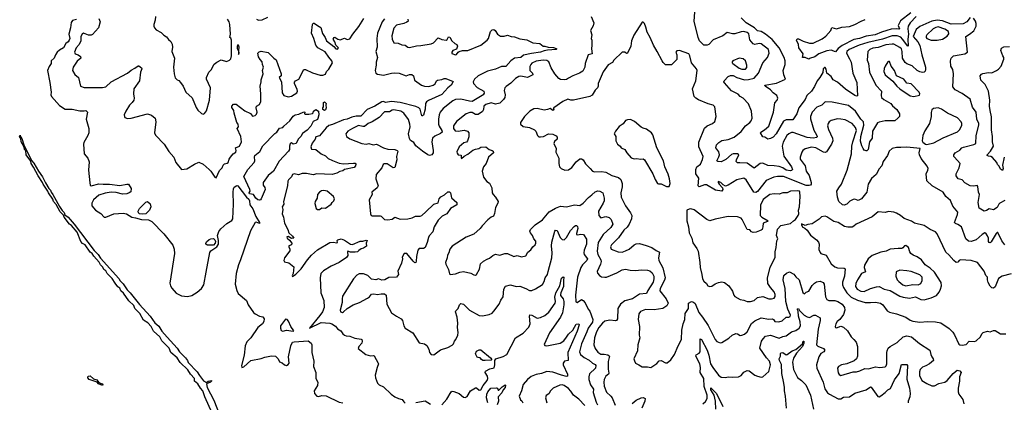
# Model space of a CAD drawing. Extents: x 1468344 to 1613994, y 525695 to 643861.
# Tile 62 of 256: x 1479261 to 1490609, y 613663 to 618070. Entities that reach past the tile are written whole.
import ezdxf

# ---------------------------------------------------------------- set-up
doc = ezdxf.new("R2010")
doc.units = 0

msp = doc.modelspace()

# ---------------------------------------------------------------- linework, layer by layer
at = {"layer": '0CON10XD'}
for points in [[(1480828, 618105), (1480824, 618066), (1480806, 618014), (1480806, 617995), (1480816, 617976), (1480836, 617955), (1480892, 617922), (1480921, 617891), (1480955, 617872), (1480975, 617842), (1481005, 617818), (1481020, 617790), (1481024, 617755), (1481016, 617704), (1481047, 617625), (1481034, 617525), (1481042, 617445), (1481055, 617402), (1481075, 617378), (1481095, 617368), (1481116, 617346), (1481144, 617304), (1481175, 617237), (1481250, 617170), (1481295, 617058), (1481316, 617026), (1481355, 616990), (1481375, 616983), (1481391, 616989), (1481415, 617022), (1481447, 617145), (1481459, 617285), (1481414, 617385), (1481416, 617405), (1481442, 617465), (1481467, 617493), (1481503, 617557), (1481535, 617579), (1481585, 617606), (1481645, 617588), (1481680, 617605), (1481695, 617620), (1481703, 617655), (1481702, 617835), (1481696, 617856), (1481684, 617866), (1481692, 617905), (1481683, 618015), (1481676, 618045), (1481657, 618075)], [(1481991, 618075), (1482015, 618064), (1482055, 618068), (1482120, 618100)], [(1485848, 618105), (1485878, 618035), (1485869, 618001), (1485838, 617945), (1485856, 617895), (1485849, 617855), (1485856, 617835), (1485857, 617775), (1485850, 617735), (1485858, 617675), (1485814, 617665), (1485778, 617565), (1485774, 617525), (1485751, 617479), (1485714, 617456), (1485635, 617425), (1485586, 617395), (1485565, 617380), (1485545, 617377), (1485493, 617383), (1485475, 617392), (1485429, 617445), (1485385, 617515), (1485358, 617585), (1485335, 617601), (1485295, 617605), (1485215, 617594), (1485165, 617571), (1485151, 617555), (1485141, 617529), (1485141, 617485), (1485171, 617455), (1485174, 617435), (1485115, 617403), (1485035, 617420), (1485015, 617416), (1484975, 617392), (1484920, 617340), (1484868, 617302), (1484854, 617285), (1484846, 617255), (1484858, 617205), (1484853, 617175), (1484839, 617151), (1484795, 617108), (1484745, 617097), (1484695, 617111), (1484632, 617095), (1484612, 617075), (1484606, 617034), (1484596, 617014), (1484545, 616979), (1484515, 616979), (1484475, 617001), (1484449, 617001), (1484405, 616984), (1484295, 616896), (1484262, 616848), (1484260, 616815), (1484280, 616790), (1484315, 616786), (1484385, 616798), (1484422, 616785), (1484436, 616765), (1484438, 616722), (1484422, 616675), (1484410, 616660), (1484380, 616650), (1484327, 616605), (1484301, 616549), (1484302, 616532), (1484315, 616512), (1484350, 616510), (1484348, 616478), (1484355, 616472), (1484382, 616498), (1484425, 616521), (1484484, 616566), (1484515, 616580), (1484553, 616587), (1484575, 616602), (1484634, 616604), (1484672, 616575), (1484708, 616565), (1484718, 616555), (1484722, 616538), (1484663, 616485), (1484637, 616413), (1484608, 616375), (1484592, 616325), (1484606, 616256), (1484645, 616208), (1484675, 616188), (1484703, 616135), (1484708, 616075), (1484718, 616055), (1484746, 616026), (1484774, 615975), (1484772, 615958), (1484744, 615905), (1484733, 615837), (1484722, 615808), (1484695, 615796), (1484656, 615765), (1484590, 615695), (1484570, 615665), (1484495, 615599), (1484405, 615566), (1484245, 615462), (1484217, 615425), (1484207, 615383), (1484191, 615359), (1484186, 615325), (1484168, 615275), (1484172, 615255), (1484204, 615194), (1484214, 615144), (1484224, 615134), (1484285, 615142), (1484335, 615161), (1484375, 615169), (1484460, 615150), (1484495, 615130), (1484514, 615126), (1484527, 615133), (1484559, 615195), (1484572, 615258), (1484605, 615289), (1484648, 615312), (1484677, 615323), (1484716, 615354), (1484745, 615369), (1484795, 615358), (1484853, 615377), (1484885, 615377), (1484957, 615343), (1484995, 615354), (1485045, 615340), (1485095, 615351), (1485117, 615393), (1485151, 615419), (1485175, 615454), (1485203, 615477), (1485211, 615495), (1485210, 615520), (1485187, 615545), (1485173, 615584), (1485148, 615615), (1485141, 615635), (1485150, 615655), (1485202, 615708), (1485285, 615763), (1485364, 615855), (1485435, 615898), (1485495, 615922), (1485565, 615914), (1485655, 615939), (1485715, 615928), (1485754, 615955), (1485815, 616023), (1485856, 616054), (1485895, 616086), (1485925, 616097), (1485948, 616095), (1485983, 616075), (1485999, 616015), (1485998, 615985), (1485987, 615955), (1485931, 615865), (1485936, 615816), (1485957, 615787), (1486015, 615804), (1486053, 615793), (1486077, 615767), (1486096, 615716), (1486073, 615675), (1485985, 615595), (1485930, 615505), (1485915, 615405), (1485924, 615365), (1485957, 615305), (1485962, 615285), (1485956, 615254), (1485915, 615170), (1485919, 615149), (1485942, 615122), (1485965, 615107), (1486005, 615103), (1486025, 615106), (1486145, 615155), (1486205, 615189), (1486245, 615196), (1486295, 615185), (1486361, 615181), (1486425, 615189), (1486495, 615185), (1486525, 615176), (1486550, 615155), (1486568, 615115), (1486570, 615085), (1486561, 615045), (1486499, 614951), (1486484, 614916), (1486405, 614907), (1486325, 614855), (1486235, 614830), (1486185, 614795), (1486155, 614745), (1486150, 614625), (1486141, 614605), (1486129, 614601), (1486062, 614608), (1486005, 614596), (1485977, 614575), (1485934, 614525), (1485908, 614475), (1485885, 614405), (1485878, 614325), (1485894, 614284), (1485925, 614240), (1485958, 614218), (1485996, 614216), (1486039, 614209), (1486057, 614195), (1486044, 614134), (1486044, 614045), (1486052, 613998), (1486046, 613985), (1486018, 613962), (1485998, 613925), (1485993, 613895), (1485997, 613847), (1486025, 613778), (1486075, 613735), (1486091, 613715), (1486125, 613629)], [(1490215, 618097), (1490178, 618045), (1490135, 618024), (1489995, 618020), (1489895, 618057), (1489835, 618065), (1489775, 618053), (1489635, 617993), (1489593, 617957), (1489559, 617875), (1489612, 617815), (1489635, 617774), (1489658, 617665), (1489701, 617525), (1489702, 617498), (1489695, 617477), (1489684, 617466), (1489665, 617462), (1489635, 617469), (1489605, 617485), (1489548, 617538), (1489485, 617560), (1489465, 617576), (1489436, 617626), (1489433, 617705), (1489424, 617734), (1489405, 617751), (1489335, 617788), (1489315, 617790), (1489245, 617780), (1489155, 617749), (1489095, 617744), (1489058, 617725), (1489036, 617705), (1489029, 617605), (1489042, 617565), (1489056, 617465), (1489128, 617315), (1489195, 617245), (1489190, 617195), (1489195, 617175), (1489219, 617149), (1489302, 617105), (1489319, 617079), (1489372, 617035), (1489401, 616985), (1489399, 616955), (1489383, 616935), (1489346, 616904), (1489316, 616904), (1489235, 616906), (1489165, 616891), (1489148, 616882), (1489090, 616785), (1489086, 616705), (1489057, 616663), (1489038, 616575), (1489025, 616561), (1489015, 616560), (1488995, 616569), (1488981, 616585), (1488965, 616617), (1488952, 616672), (1488956, 616726), (1488990, 616855), (1488986, 616895), (1488954, 616925), (1488895, 617018), (1488815, 617081), (1488625, 617119), (1488545, 617124), (1488504, 617086), (1488448, 617062), (1488396, 617004), (1488376, 616955), (1488377, 616927), (1488415, 616796), (1488446, 616745), (1488451, 616725), (1488447, 616713), (1488405, 616705), (1488335, 616713), (1488175, 616769), (1488155, 616769), (1488125, 616757), (1488104, 616736), (1488059, 616661), (1488047, 616615), (1488067, 616497), (1488158, 616375), (1488166, 616345), (1488158, 616332), (1488145, 616329), (1488095, 616338), (1488055, 616365), (1488015, 616380), (1487955, 616388), (1487885, 616389), (1487825, 616417), (1487795, 616413), (1487725, 616361), (1487645, 616418), (1487560, 616420), (1487533, 616423), (1487518, 616435), (1487521, 616455), (1487548, 616515), (1487535, 616526), (1487485, 616524), (1487465, 616517), (1487399, 616461), (1487345, 616433), (1487308, 616435), (1487294, 616445), (1487320, 616490), (1487327, 616515), (1487319, 616549), (1487284, 616595), (1487291, 616629), (1487319, 616655), (1487355, 616677), (1487425, 616691), (1487495, 616717), (1487576, 616784), (1487625, 616846), (1487676, 616885), (1487691, 616905), (1487701, 616935), (1487697, 617017), (1487660, 617100), (1487599, 617165), (1487565, 617186), (1487541, 617211), (1487465, 617249), (1487383, 617343), (1487378, 617355), (1487382, 617365), (1487425, 617414), (1487453, 617427), (1487485, 617426), (1487525, 617405), (1487616, 617376), (1487660, 617380), (1487725, 617397), (1487774, 617455), (1487826, 617575), (1487881, 617635), (1487899, 617685), (1487891, 617725), (1487805, 617793), (1487783, 617797), (1487735, 617783), (1487715, 617792), (1487677, 617837), (1487665, 617906), (1487645, 617921), (1487605, 617934), (1487575, 617930), (1487505, 617906), (1487475, 617906), (1487415, 617923), (1487364, 617885), (1487255, 617838), (1487204, 617786), (1487185, 617777), (1487145, 617777), (1487097, 617825), (1487082, 617865), (1487036, 618055), (1487041, 618155)], [(1489592, 618105), (1489525, 618035), (1489500, 617995), (1489496, 617965), (1489505, 617905), (1489495, 617845), (1489502, 617768), (1489495, 617766), (1489437, 617847), (1489415, 617867), (1489375, 617883), (1489315, 617884), (1489205, 617847), (1489035, 617809), (1488935, 617775), (1488822, 617725), (1488795, 617705), (1488789, 617685), (1488825, 617618), (1488845, 617582), (1488862, 617455), (1488910, 617345), (1488916, 617194), (1488905, 617190), (1488885, 617196), (1488780, 617270), (1488685, 617352), (1488638, 617378), (1488614, 617414), (1488563, 617455), (1488555, 617502), (1488545, 617518), (1488535, 617518), (1488523, 617505), (1488518, 617462), (1488484, 617406), (1488451, 617365), (1488420, 617300), (1488385, 617245), (1488332, 617195), (1488315, 617151), (1488242, 617055), (1488216, 616985), (1488172, 616918), (1488125, 616917), (1488095, 616918), (1488065, 616900), (1487981, 616755), (1487945, 616718), (1487915, 616700), (1487885, 616692), (1487847, 616717), (1487825, 616722), (1487800, 616765), (1487801, 616775), (1487845, 616801), (1487896, 616845), (1487947, 617005), (1487965, 617113), (1487991, 617145), (1487998, 617165), (1487986, 617195), (1487946, 617226), (1487915, 617261), (1487853, 617305), (1487849, 617315), (1487983, 617337), (1488086, 617384), (1488068, 617435), (1488061, 617485), (1488082, 617555), (1488083, 617595), (1488073, 617635), (1488016, 617746), (1487932, 617842), (1487855, 617902), (1487805, 617935), (1487765, 617940), (1487728, 617978), (1487634, 618034), (1487575, 618092)], [(1489531, 618149), (1489414, 618056), (1489384, 618005), (1489399, 617965), (1489395, 617960), (1489365, 617966), (1489305, 617962), (1489255, 617945), (1489192, 617928), (1489119, 617895), (1489018, 617882), (1488941, 617855), (1488875, 617841), (1488739, 617771), (1488693, 617737), (1488665, 617700), (1488615, 617719), (1488565, 617711), (1488473, 617677), (1488425, 617643), (1488365, 617622), (1488355, 617617)], [(1479917, 618073), (1479871, 618059), (1479853, 618037), (1479848, 617975), (1479829, 617905), (1479838, 617855), (1479832, 617835), (1479819, 617815), (1479794, 617795), (1479768, 617745), (1479721, 617719), (1479695, 617695), (1479673, 617665), (1479657, 617625), (1479624, 617595), (1479626, 617564), (1479600, 617530), (1479581, 617485), (1479609, 617345), (1479623, 617235), (1479621, 617205), (1479629, 617185), (1479721, 617081), (1479785, 617039), (1479865, 617039), (1479955, 617022), (1480005, 617019), (1480025, 617024), (1480044, 617005), (1480029, 616925), (1480057, 616817), (1480057, 616765), (1480046, 616735), (1480000, 616655), (1479996, 616635), (1480003, 616525), (1480045, 616475), (1480063, 616433), (1480056, 616335), (1480068, 616192), (1480073, 616165), (1480085, 616158), (1480175, 616181), (1480225, 616175), (1480296, 616176), (1480415, 616160), (1480495, 616177), (1480514, 616174), (1480547, 616125), (1480541, 616089), (1480524, 616076), (1480498, 616065), (1480445, 616059), (1480375, 616081), (1480315, 616083), (1480245, 616071), (1480175, 616048), (1480112, 615995), (1480094, 615955), (1480094, 615925), (1480136, 615876), (1480197, 615837), (1480235, 615795), (1480255, 615795), (1480347, 615833), (1480455, 615841), (1480493, 615833), (1480555, 615797), (1480595, 615787), (1480665, 615769), (1480745, 615766), (1480785, 615745), (1480923, 615605), (1481025, 615471), (1481042, 615425), (1481045, 615375), (1480992, 615035), (1480999, 615005), (1481015, 614976), (1481065, 614921), (1481125, 614891), (1481195, 614881), (1481245, 614894), (1481305, 614930), (1481355, 614975), (1481382, 615015), (1481410, 615160), (1481452, 615388), (1481465, 615408), (1481532, 615455), (1481553, 615485), (1481554, 615525), (1481541, 615585), (1481558, 615632), (1481580, 615660), (1481649, 615721), (1481705, 615758), (1481716, 615775), (1481725, 615945), (1481721, 616085), (1481725, 616121), (1481735, 616140), (1481765, 616161), (1481775, 616158), (1481876, 616025), (1481901, 616001), (1481908, 615985), (1481915, 615939), (1481950, 615890), (1481983, 615803), (1482025, 615735), (1482025, 615722), (1481987, 615737), (1481977, 615733), (1481921, 615639), (1481807, 615303), (1481782, 615245), (1481756, 615145), (1481744, 615025), (1481762, 614952), (1481780, 614915), (1481877, 614835), (1481893, 614785), (1481955, 614699), (1481975, 614681), (1482025, 614656), (1482065, 614647), (1482078, 614625), (1482076, 614595), (1482061, 614565), (1482006, 614525), (1481926, 614404), (1481881, 614359), (1481861, 614315), (1481849, 614205), (1481819, 614085), (1481823, 614064), (1481845, 614072), (1481927, 614143), (1482045, 614168), (1482085, 614184), (1482165, 614197), (1482210, 614195), (1482240, 614165), (1482255, 614130), (1482287, 614117), (1482313, 614093), (1482335, 614088), (1482355, 614098), (1482367, 614115), (1482358, 614185), (1482386, 614315), (1482407, 614355), (1482425, 614361), (1482585, 614370), (1482620, 614345), (1482629, 614325), (1482630, 614235), (1482651, 614135), (1482649, 614075), (1482673, 614005), (1482676, 613935), (1482696, 613894), (1482693, 613855), (1482657, 613793), (1482660, 613765), (1482685, 613733), (1482705, 613729), (1482745, 613741), (1482795, 613736), (1482944, 613664), (1482986, 613656)], [(1480175, 618085), (1480187, 618047), (1480168, 617975), (1480099, 617901), (1480085, 617893), (1480055, 617891), (1479995, 617916), (1479981, 617905), (1479965, 617875), (1479967, 617825), (1479946, 617784), (1479914, 617745), (1479893, 617695), (1479900, 617675), (1479936, 617666), (1479962, 617645), (1479965, 617625), (1479925, 617592), (1479876, 617525), (1479871, 617485), (1479895, 617440), (1479941, 617405), (1479961, 617305), (1480005, 617288), (1480215, 617289), (1480253, 617297), (1480315, 617353), (1480505, 617454), (1480545, 617489), (1480589, 617511), (1480625, 617540), (1480635, 617540), (1480667, 617515), (1480670, 617505), (1480652, 617465), (1480641, 617365), (1480576, 617274), (1480572, 617215), (1480580, 617165), (1480575, 617145), (1480558, 617115), (1480527, 617085), (1480484, 617015), (1480467, 616975), (1480468, 616955), (1480475, 616942), (1480505, 616933), (1480545, 616934), (1480735, 616987), (1480781, 616971), (1480822, 616935), (1480830, 616895), (1480816, 616766), (1480825, 616738), (1480928, 616638), (1480982, 616552), (1481037, 616487), (1481060, 616425), (1481125, 616344), (1481188, 616352), (1481275, 616405), (1481325, 616429), (1481375, 616406), (1481444, 616345), (1481465, 616324), (1481510, 616255), (1481525, 616248), (1481566, 616334), (1481594, 616365), (1481606, 616394), (1481622, 616408), (1481654, 616416), (1481664, 616426), (1481674, 616465), (1481692, 616488), (1481720, 616525), (1481752, 616545), (1481758, 616565), (1481750, 616595), (1481795, 616614), (1481816, 616665), (1481810, 616725), (1481768, 616815), (1481782, 616835), (1481779, 616865), (1481762, 616885), (1481733, 616993), (1481731, 617025), (1481708, 617058), (1481706, 617075), (1481725, 617096), (1481755, 617098), (1481855, 617019), (1481920, 616990), (1481945, 616957), (1481975, 616966), (1481990, 616980), (1481997, 617005), (1481988, 617055), (1481991, 617075), (1482025, 617094), (1482041, 617129), (1482042, 617215), (1482032, 617305), (1482045, 617355), (1482044, 617376), (1482068, 617445), (1482059, 617485), (1482072, 617525), (1482059, 617555), (1482056, 617586), (1482032, 617612), (1482013, 617643), (1482006, 617684), (1482020, 617700), (1482045, 617706), (1482125, 617694), (1482190, 617625), (1482216, 617606), (1482275, 617445), (1482275, 617424), (1482253, 617405), (1482278, 617355), (1482285, 617228), (1482305, 617197), (1482355, 617180), (1482392, 617188), (1482455, 617228), (1482462, 617245), (1482461, 617265), (1482429, 617335), (1482428, 617352), (1482440, 617365), (1482477, 617384), (1482535, 617496), (1482557, 617497), (1482635, 617458), (1482725, 617431), (1482755, 617432), (1482786, 617444), (1482799, 617475), (1482825, 617502), (1482865, 617575), (1482860, 617595), (1482825, 617640), (1482780, 617700), (1482698, 617745), (1482674, 617775), (1482651, 617855), (1482626, 617914), (1482637, 618015), (1482645, 618030), (1482655, 618032), (1482692, 618002), (1482731, 617981), (1482750, 617910), (1482780, 617865), (1482798, 617825), (1482882, 617762), (1482905, 617734), (1482925, 617730), (1482934, 617745), (1482906, 617775), (1482894, 617814), (1482876, 617845), (1482885, 617866), (1482895, 617868), (1482926, 617845), (1482955, 617837), (1483005, 617859), (1483035, 617841), (1483065, 617851), (1483099, 617905), (1483169, 617991), (1483228, 618085)], [(1483465, 618079), (1483439, 618045), (1483386, 617915), (1483376, 617854), (1483382, 617755), (1483367, 617705), (1483386, 617634), (1483368, 617582), (1483370, 617545), (1483359, 617485), (1483366, 617456), (1483384, 617444), (1483455, 617432), (1483545, 617454), (1483585, 617457), (1483635, 617453), (1483715, 617422), (1483755, 617440), (1483779, 617439), (1483798, 617425), (1483813, 617375), (1483894, 617315), (1483925, 617305), (1483975, 617302), (1484025, 617316), (1484048, 617332), (1484065, 617365), (1484075, 617374), (1484125, 617381), (1484155, 617394), (1484174, 617394), (1484257, 617357), (1484234, 617315), (1484195, 617284), (1484125, 617207), (1483971, 617139), (1483948, 617122), (1483939, 617105), (1483935, 617040), (1483915, 616972), (1483905, 616961), (1483895, 616961), (1483878, 617038), (1483862, 617055), (1483825, 617072), (1483645, 617118), (1483546, 617126), (1483476, 617116), (1483454, 617126), (1483435, 617125), (1483355, 617075), (1483267, 617035), (1483193, 616957), (1483139, 616959), (1483091, 616949), (1483035, 616925), (1482995, 616917), (1482868, 616862), (1482825, 616851), (1482794, 616825), (1482715, 616732), (1482675, 616721), (1482665, 616692), (1482632, 616648), (1482618, 616605), (1482625, 616579), (1482675, 616574), (1482734, 616525), (1482785, 616503), (1482815, 616472), (1482865, 616448), (1482945, 616417), (1482995, 616408), (1483109, 616419), (1483126, 616416), (1483134, 616405), (1483133, 616385), (1483115, 616368), (1483005, 616344), (1482985, 616329), (1482950, 616320), (1482915, 616301), (1482862, 616288), (1482685, 616295), (1482645, 616284), (1482565, 616300), (1482515, 616297), (1482475, 616284), (1482425, 616294), (1482404, 616286), (1482395, 616260), (1482359, 616225), (1482351, 616209), (1482349, 616155), (1482302, 615975), (1482304, 615945), (1482287, 615913), (1482294, 615884), (1482288, 615835), (1482303, 615795), (1482312, 615725), (1482351, 615655), (1482364, 615615), (1482407, 615577), (1482420, 615555), (1482395, 615551), (1482355, 615572), (1482340, 615570), (1482344, 615555), (1482372, 615532), (1482399, 615495), (1482394, 615476), (1482365, 615466), (1482362, 615455), (1482376, 615425), (1482374, 615406), (1482315, 615325), (1482304, 615295), (1482315, 615279), (1482365, 615270), (1482420, 615225), (1482412, 615148), (1482401, 615125), (1482405, 615112), (1482445, 615138), (1482505, 615199), (1482578, 615305), (1482625, 615357), (1482695, 615418), (1482835, 615502), (1482875, 615508), (1482915, 615499), (1482923, 615505), (1482921, 615525), (1482929, 615535), (1482965, 615544), (1483005, 615531), (1483075, 615484), (1483095, 615479), (1483185, 615518), (1483215, 615518), (1483255, 615532), (1483267, 615525), (1483256, 615495), (1483260, 615460), (1483225, 615438), (1483195, 615432), (1483170, 615410), (1483155, 615395), (1483129, 615391), (1483075, 615392), (1483045, 615403), (1483039, 615395), (1483042, 615355), (1483029, 615331), (1482945, 615272), (1482851, 615229), (1482762, 615178), (1482733, 615147), (1482723, 615095), (1482732, 614925), (1482767, 614837), (1482772, 614755), (1482750, 614705), (1482719, 614661), (1482602, 614515), (1482735, 614582), (1482834, 614574), (1482860, 614565), (1482900, 614540), (1482925, 614510), (1482964, 614485), (1482985, 614453), (1483006, 614436), (1483025, 614428), (1483066, 614426), (1483125, 614400), (1483195, 614391), (1483203, 614385), (1483209, 614365), (1483206, 614345), (1483170, 614305), (1483161, 614281), (1483252, 614215), (1483305, 614198), (1483335, 614202), (1483345, 614197), (1483394, 614115), (1483396, 614105), (1483380, 614065), (1483358, 613975), (1483362, 613945), (1483386, 613885), (1483405, 613864), (1483455, 613842), (1483544, 613755), (1483585, 613726), (1483628, 613705), (1483670, 613695), (1483687, 613667), (1483705, 613651)], [(1483735, 618075), (1483737, 618055), (1483725, 618041), (1483689, 618025), (1483605, 618006), (1483575, 617974), (1483549, 617885), (1483555, 617845), (1483574, 617805), (1483625, 617798), (1483665, 617781), (1483705, 617776), (1483734, 617754), (1483755, 617751), (1483835, 617769), (1483885, 617771), (1484005, 617792), (1484029, 617805), (1484085, 617863), (1484125, 617842), (1484175, 617834), (1484187, 617843), (1484205, 617874), (1484217, 617867), (1484242, 617825), (1484275, 617796), (1484298, 617785), (1484307, 617767), (1484295, 617730), (1484252, 617715), (1484240, 617695), (1484242, 617682), (1484285, 617667), (1484295, 617668), (1484314, 617696), (1484325, 617703), (1484365, 617717), (1484425, 617714), (1484575, 617777), (1484647, 617833), (1484663, 617855), (1484689, 617935), (1484705, 617954), (1484725, 617959), (1484742, 617945), (1484769, 617905), (1484802, 617882), (1484845, 617879), (1484885, 617890), (1484925, 617876), (1484965, 617874), (1485025, 617848), (1485105, 617837), (1485175, 617804), (1485254, 617794), (1485295, 617767), (1485315, 617767), (1485353, 617753), (1485415, 617751), (1485445, 617740), (1485452, 617735), (1485443, 617725), (1485345, 617720), (1485305, 617713), (1485265, 617696), (1485158, 617682), (1485067, 617663), (1485035, 617633), (1484965, 617626), (1484921, 617595), (1484865, 617531), (1484815, 617532), (1484745, 617500), (1484652, 617478), (1484545, 617422), (1484504, 617385), (1484489, 617355), (1484491, 617335), (1484535, 617289), (1484612, 617245), (1484614, 617225), (1484602, 617205), (1484593, 617195), (1484475, 617129), (1484445, 617130), (1484345, 617153), (1484285, 617149), (1484254, 617136), (1484143, 617047), (1484107, 617003), (1484096, 616975), (1484087, 616925), (1484087, 616865), (1484094, 616844), (1484128, 616795), (1484129, 616775), (1484110, 616760), (1484045, 616730), (1484019, 616705), (1484012, 616665), (1484028, 616565), (1484027, 616535), (1484010, 616515), (1483985, 616507), (1483965, 616512), (1483904, 616554), (1483827, 616617), (1483804, 616654), (1483765, 616679), (1483753, 616703), (1483743, 616755), (1483761, 616835), (1483759, 616865), (1483742, 616922), (1483688, 616995), (1483655, 617017), (1483575, 617032), (1483555, 617027), (1483525, 617009), (1483465, 617008), (1483403, 616945), (1483325, 616894), (1483276, 616875), (1483235, 616839), (1483215, 616838), (1483165, 616852), (1483095, 616816), (1483044, 616785), (1483020, 616755), (1483029, 616725), (1483065, 616699), (1483205, 616643), (1483255, 616637), (1483285, 616644), (1483335, 616629), (1483375, 616637), (1483455, 616593), (1483505, 616579), (1483585, 616576), (1483612, 616565), (1483620, 616555), (1483604, 616495), (1483608, 616455), (1483585, 616367), (1483565, 616363), (1483495, 616408), (1483460, 616410), (1483449, 616401), (1483434, 616365), (1483368, 616285), (1483366, 616235), (1483394, 616155), (1483383, 616135), (1483319, 616085), (1483324, 616055), (1483290, 615995), (1483304, 615834), (1483312, 615815), (1483325, 615810), (1483415, 615810), (1483428, 615805), (1483465, 615770), (1483506, 615766), (1483555, 615774), (1483585, 615797), (1483645, 615774), (1483735, 615776), (1483785, 615788), (1483824, 615806), (1483875, 615805), (1483897, 615815), (1483943, 615855), (1484035, 615945), (1484085, 615960), (1484095, 616006), (1484115, 616030), (1484158, 616052), (1484195, 616088), (1484215, 616087), (1484226, 616076), (1484239, 616019), (1484298, 615965), (1484301, 615939), (1484226, 615895), (1484185, 615832), (1484132, 615805), (1484085, 615761), (1484037, 615685), (1484024, 615625), (1483981, 615579), (1483972, 615562), (1483959, 615505), (1483935, 615445), (1483915, 615436), (1483867, 615433), (1483848, 615415), (1483834, 615344), (1483832, 615288), (1483825, 615274), (1483815, 615271), (1483795, 615287), (1483725, 615377), (1483694, 615376), (1483670, 615335), (1483672, 615315), (1483663, 615265), (1483620, 615175), (1483627, 615133), (1483605, 615103), (1483515, 615100), (1483468, 615072), (1483435, 615069), (1483395, 615084), (1483365, 615073), (1483315, 615083), (1483272, 615122), (1483225, 615142), (1483175, 615143), (1483145, 615126), (1483109, 615085), (1482983, 614887), (1482977, 614855), (1482978, 614812), (1482956, 614725), (1482958, 614705), (1482981, 614699)], [(1490616, 615476), (1490581, 615521), (1490535, 615618), (1490525, 615618), (1490515, 615609), (1490458, 615512), (1490445, 615501), (1490435, 615503), (1490428, 615515), (1490425, 615555), (1490415, 615582), (1490395, 615611), (1490385, 615614), (1490355, 615597), (1490285, 615535), (1490225, 615515), (1490195, 615518), (1490167, 615545), (1490117, 615685), (1490075, 615711), (1490045, 615723), (1490036, 615735), (1490071, 615825), (1490074, 615854), (1490015, 615923), (1489988, 615988), (1489934, 616035), (1489903, 616085), (1489776, 616156), (1489714, 616215), (1489709, 616295), (1489729, 616335), (1489731, 616355), (1489721, 616381), (1489652, 616472), (1489632, 616512), (1489629, 616535), (1489638, 616588), (1489485, 616602), (1489415, 616596), (1489365, 616598), (1489315, 616586), (1489283, 616557), (1489261, 616505), (1489211, 616435), (1489196, 616385), (1489165, 616353), (1489132, 616285), (1489080, 616240), (1489038, 616175), (1489026, 616085), (1488964, 616005), (1488925, 615986), (1488885, 616001), (1488865, 615999), (1488830, 615980), (1488795, 615945), (1488765, 615934), (1488745, 615937), (1488703, 615975), (1488686, 616025), (1488679, 616095), (1488700, 616135), (1488734, 616175), (1488798, 616335), (1488846, 616524), (1488853, 616615), (1488863, 616665), (1488904, 616795), (1488895, 616828), (1488855, 616876), (1488776, 616916), (1488724, 616926), (1488685, 616929), (1488615, 616909), (1488592, 616895), (1488577, 616875), (1488573, 616847), (1488581, 616805), (1488627, 616705), (1488633, 616675), (1488617, 616635), (1488561, 616549), (1488545, 616539), (1488525, 616543), (1488435, 616595), (1488387, 616603), (1488315, 616584), (1488288, 616565), (1488275, 616545), (1488256, 616485), (1488258, 616465), (1488312, 616385), (1488324, 616325), (1488361, 616275), (1488383, 616195), (1488383, 616177), (1488376, 616165), (1488361, 616159), (1488325, 616162), (1488065, 616264), (1487995, 616265), (1487951, 616255), (1487865, 616217), (1487765, 616091), (1487745, 616079), (1487724, 616084), (1487635, 616225), (1487605, 616245), (1487525, 616225), (1487425, 616164), (1487395, 616154), (1487368, 616168), (1487340, 616195), (1487312, 616208), (1487310, 616195), (1487322, 616175), (1487362, 616132), (1487366, 616114), (1487355, 616094), (1487281, 616105), (1487175, 616168), (1487152, 616168), (1487093, 616143), (1487082, 616155), (1487088, 616245), (1487053, 616295), (1487052, 616345), (1487065, 616375), (1487107, 616405), (1487132, 616458), (1487139, 616495), (1487087, 616605), (1487090, 616660), (1487155, 616822), (1487185, 616848), (1487246, 616874), (1487272, 616898), (1487288, 616955), (1487273, 617065), (1487252, 617085), (1487195, 617102), (1487085, 617147), (1487053, 617165), (1487036, 617185), (1487016, 617275), (1487055, 617365), (1487069, 617485), (1487061, 617505), (1487005, 617573), (1486986, 617655), (1486972, 617675), (1486865, 617714), (1486835, 617713), (1486824, 617695), (1486833, 617665), (1486835, 617610), (1486775, 617550), (1486705, 617550), (1486677, 617577), (1486665, 617598), (1486610, 617705), (1486564, 617775), (1486526, 617865), (1486492, 617925), (1486479, 617985), (1486462, 618025), (1486445, 618040), (1486435, 618040), (1486338, 617892), (1486314, 617825), (1486303, 617765), (1486267, 617685), (1486255, 617682), (1486236, 617696), (1486204, 617696), (1486108, 617602), (1486093, 617577), (1486045, 617549), (1485985, 617468), (1485929, 617335), (1485930, 617305), (1485921, 617285), (1485895, 617259), (1485858, 617202), (1485833, 617187), (1485645, 617143), (1485615, 617144), (1485580, 617155), (1485522, 617128), (1485418, 617055), (1485410, 617045), (1485420, 617035), (1485407, 617023), (1485376, 617046), (1485345, 617034), (1485305, 617029), (1485225, 617046), (1485185, 617043), (1485140, 617015), (1485080, 616955), (1485032, 616885), (1485032, 616865), (1485065, 616838), (1485135, 616830), (1485195, 616801), (1485210, 616785), (1485229, 616735), (1485245, 616722), (1485265, 616719), (1485298, 616725), (1485355, 616757), (1485405, 616752), (1485443, 616733), (1485454, 616715), (1485454, 616695), (1485424, 616666), (1485416, 616645), (1485443, 616585), (1485440, 616545), (1485473, 616475), (1485474, 616415), (1485484, 616374), (1485500, 616355), (1485545, 616338), (1485585, 616340), (1485625, 616369), (1485675, 616434), (1485715, 616466), (1485735, 616466), (1485754, 616455), (1485781, 616411), (1485835, 616355)], [(1488355, 617617), (1488315, 617633), (1488283, 617633), (1488290, 617675), (1488241, 617745), (1488236, 617786), (1488214, 617834), (1488220, 617850), (1488235, 617850), (1488292, 617822), (1488365, 617798), (1488405, 617801), (1488510, 617850), (1488551, 617879), (1488609, 617945), (1488621, 617979), (1488675, 617966), (1488735, 617984), (1488825, 617993), (1488885, 618014), (1488958, 618055), (1489005, 618071)], [(1489765, 617833), (1489835, 617834), (1489895, 617847), (1489950, 617880), (1489971, 617909), (1489965, 617935), (1489925, 617961), (1489845, 617987), (1489818, 617982), (1489789, 617965), (1489715, 617895), (1489708, 617882), (1489709, 617865), (1489717, 617855), (1489765, 617833)], [(1490615, 615986), (1490556, 615955), (1490544, 615945), (1490525, 615908), (1490485, 615879), (1490435, 615893), (1490405, 615871), (1490376, 615866), (1490320, 615900), (1490306, 615965), (1490321, 616055), (1490310, 616085), (1490305, 616150), (1490295, 616160), (1490259, 616151), (1490216, 616156), (1490155, 616190), (1490124, 616224), (1490078, 616238), (1490055, 616270), (1490054, 616295), (1490090, 616365), (1490101, 616415), (1490034, 616485), (1490028, 616495), (1490028, 616515), (1490044, 616535), (1490095, 616568), (1490119, 616595), (1490137, 616603), (1490259, 616631), (1490279, 616645), (1490284, 616735), (1490314, 616855), (1490314, 616875), (1490291, 616925), (1490283, 617003), (1490241, 617061), (1490214, 617155), (1490125, 617220), (1490044, 617264), (1490014, 617295), (1490024, 617445), (1490014, 617495), (1489994, 617535), (1489990, 617595), (1489996, 617625), (1490025, 617654), (1490154, 617676), (1490183, 617695), (1490165, 617875), (1490206, 617904), (1490258, 617942), (1490286, 617995), (1490285, 618025), (1490275, 618055), (1490255, 618086)], [(1481785, 617670), (1481790, 617685), (1481786, 617715), (1481790, 617755), (1481785, 617777), (1481775, 617782), (1481768, 617765), (1481768, 617738), (1481782, 617712), (1481785, 617670)], [(1490609, 616485), (1490587, 616395), (1490595, 616355), (1490586, 616334), (1490565, 616347), (1490551, 616381), (1490532, 616402), (1490523, 616425), (1490472, 616482), (1490455, 616494), (1490425, 616497), (1490411, 616505), (1490411, 616515), (1490451, 616555), (1490486, 616615), (1490473, 616665), (1490473, 616725), (1490463, 616803), (1490463, 616953), (1490444, 617024), (1490437, 617075), (1490442, 617145), (1490427, 617245), (1490388, 617325), (1490340, 617375), (1490331, 617425), (1490345, 617444), (1490360, 617450), (1490425, 617461), (1490465, 617459), (1490517, 617483), (1490541, 617499), (1490572, 617535), (1490604, 617615), (1490603, 617635), (1490590, 617655), (1490569, 617715), (1490575, 617741), (1490605, 617758), (1490668, 617762)], [(1487585, 617499), (1487625, 617501), (1487642, 617518), (1487643, 617545), (1487626, 617596), (1487601, 617621), (1487555, 617628), (1487481, 617595), (1487471, 617585), (1487471, 617575), (1487481, 617565), (1487555, 617510), (1487585, 617499)], [(1489565, 617184), (1489630, 617200), (1489636, 617215), (1489629, 617235), (1489535, 617331), (1489485, 617339), (1489451, 617385), (1489368, 617425), (1489342, 617485), (1489303, 617535), (1489285, 617587), (1489275, 617590), (1489267, 617585), (1489235, 617536), (1489225, 617508), (1489222, 617475), (1489237, 617435), (1489323, 617363), (1489371, 617305), (1489404, 617275), (1489525, 617194), (1489565, 617184)], [(1482775, 617023), (1482754, 617035), (1482754, 617056), (1482763, 617067), (1482763, 617115), (1482775, 617122), (1482792, 617105), (1482788, 617085), (1482792, 617055), (1482785, 617032), (1482775, 617023)], [(1482025, 615990), (1482005, 615994), (1481983, 616013), (1481956, 616056), (1481911, 616065), (1481907, 616075), (1481916, 616095), (1481915, 616114), (1481845, 616265), (1481892, 616345), (1481964, 616426), (1481970, 616445), (1481968, 616492), (1481973, 616505), (1482029, 616551), (1482065, 616617), (1482202, 616758), (1482226, 616774), (1482255, 616822), (1482295, 616828), (1482307, 616845), (1482375, 616905), (1482415, 616959), (1482435, 616973), (1482478, 616982), (1482535, 617008), (1482548, 617005), (1482542, 616985), (1482551, 616981), (1482595, 616980), (1482635, 616990), (1482644, 616996), (1482649, 617015), (1482675, 617036), (1482706, 617015), (1482708, 616975), (1482697, 616933), (1482695, 616920), (1482644, 616896), (1482615, 616842), (1482575, 616799), (1482522, 616758), (1482501, 616725), (1482471, 616695), (1482447, 616645), (1482415, 616638), (1482395, 616650), (1482379, 616641), (1482369, 616615), (1482370, 616575), (1482360, 616555), (1482251, 616439), (1482188, 616325), (1482124, 616276), (1482067, 616195), (1482067, 616165), (1482086, 616136), (1482089, 616115), (1482045, 616005), (1482035, 615994), (1482025, 615990)], [(1489715, 616634), (1489798, 616652), (1489905, 616711), (1490070, 616780), (1490096, 616805), (1490118, 616855), (1490121, 616875), (1490113, 616893), (1490069, 616939), (1489953, 616995), (1489885, 617040), (1489845, 617053), (1489792, 617048), (1489775, 617030), (1489765, 617000), (1489766, 616955), (1489746, 616874), (1489692, 616788), (1489670, 616735), (1489662, 616675), (1489668, 616658), (1489700, 616635), (1489715, 616634)], [(1486715, 616148), (1486745, 616150), (1486758, 616185), (1486752, 616235), (1486735, 616290), (1486697, 616375), (1486682, 616445), (1486604, 616595), (1486560, 616745), (1486543, 616765), (1486485, 616809), (1486445, 616819), (1486422, 616832), (1486345, 616897), (1486299, 616919), (1486265, 616918), (1486245, 616908), (1486218, 616872), (1486170, 616840), (1486127, 616785), (1486112, 616755), (1486132, 616725), (1486132, 616675), (1486152, 616635), (1486182, 616615), (1486192, 616595), (1486235, 616574), (1486259, 616535), (1486309, 616479), (1486342, 616468), (1486375, 616473), (1486415, 616464), (1486445, 616466), (1486463, 616455), (1486560, 616295), (1486585, 616228), (1486613, 616185), (1486625, 616180), (1486655, 616178), (1486715, 616148)], [(1481479, 613539), (1481394, 613725), (1481373, 613793), (1481345, 613825), (1481316, 613876), (1481277, 613905), (1481275, 613935), (1481230, 613985), (1481198, 614038), (1481111, 614121), (1481075, 614175), (1481002, 614235), (1480985, 614285), (1480900, 614370), (1480877, 614417), (1480804, 614484), (1480777, 614537), (1480737, 614577), (1480688, 614608), (1480645, 614685), (1480588, 614745), (1480578, 614778), (1480521, 614831), (1480458, 614918), (1480428, 614945), (1480416, 614976), (1480393, 614993), (1480360, 615035), (1480329, 615089), (1480270, 615145), (1480256, 615176), (1480233, 615193), (1480220, 615220), (1480193, 615245), (1480177, 615277), (1480115, 615345), (1480097, 615377), (1480074, 615394), (1480016, 615476), (1479985, 615493), (1479965, 615516), (1479922, 615622), (1479859, 615699), (1479835, 615716), (1479775, 615794), (1479767, 615817), (1479729, 615855), (1479682, 615942), (1479651, 615975), (1479642, 616002), (1479593, 616075), (1479586, 616096), (1479533, 616175), (1479526, 616196), (1479475, 616271), (1479422, 616372), (1479395, 616412), (1479389, 616439), (1479337, 616515), (1479331, 616561), (1479318, 616575), (1479312, 616602), (1479278, 616665), (1479273, 616703), (1479261, 616725), (1479265, 616738), (1479269, 616719), (1479285, 616701), (1479310, 616630), (1479399, 616449), (1479425, 616419), (1479477, 616327), (1479525, 616261), (1479560, 616190), (1479597, 616127), (1479616, 616105), (1479623, 616083), (1479645, 616055), (1479719, 615919), (1479751, 615871), (1479775, 615849), (1479781, 615821), (1479819, 615795), (1479888, 615715), (1480121, 615411), (1480165, 615367), (1480193, 615323), (1480405, 615090), (1480421, 615061), (1480455, 615028), (1480500, 614960), (1480536, 614925), (1480641, 614791), (1480767, 614655), (1480820, 614580), (1480865, 614539), (1480901, 614481), (1480962, 614412), (1481075, 614285), (1481104, 614244), (1481172, 614175), (1481194, 614145), (1481202, 614122), (1481308, 614015), (1481332, 613972), (1481380, 613910), (1481415, 613892), (1481435, 613906), (1481472, 613915), (1481472, 613905), (1481459, 613895), (1481416, 613874), (1481421, 613835), (1481498, 613688), (1481560, 613530)], [(1485835, 616355), (1485864, 616325), (1485885, 616318), (1485965, 616323), (1486015, 616314), (1486085, 616275), (1486162, 616252), (1486190, 616230), (1486205, 616185), (1486205, 616145), (1486189, 616075), (1486195, 616027), (1486244, 615924), (1486302, 615845), (1486315, 615815), (1486314, 615775), (1486286, 615714), (1486261, 615679), (1486224, 615645), (1486162, 615558), (1486082, 615478), (1486072, 615455), (1486077, 615427), (1486157, 615397), (1486205, 615394), (1486245, 615406), (1486285, 615426), (1486342, 615478), (1486365, 615490), (1486405, 615491), (1486481, 615469), (1486548, 615445), (1486595, 615411), (1486634, 615394), (1486625, 615325), (1486626, 615295), (1486672, 615212), (1486699, 615095), (1486692, 615068), (1486644, 614975), (1486639, 614945), (1486713, 614855), (1486733, 614805), (1486719, 614775), (1486675, 614742), (1486575, 614728), (1486475, 614730), (1486415, 614710), (1486395, 614680), (1486391, 614615), (1486404, 614535), (1486399, 614435), (1486409, 614405), (1486387, 614325), (1486380, 614255), (1486341, 614165), (1486345, 614142), (1486360, 614115), (1486396, 614096), (1486435, 614072), (1486495, 614073), (1486535, 614063), (1486605, 614110), (1486630, 614140), (1486655, 614143), (1486705, 614118), (1486723, 614117), (1486765, 614153), (1486806, 614214), (1486849, 614315), (1486887, 614385), (1486893, 614495), (1486908, 614565), (1486928, 614615), (1486932, 614685), (1486970, 614745), (1486970, 614805), (1487005, 614822), (1487025, 614818), (1487045, 614801), (1487087, 614697), (1487132, 614645), (1487195, 614546), (1487275, 614385), (1487295, 614364), (1487334, 614346), (1487355, 614350), (1487435, 614403), (1487473, 614437), (1487516, 614454), (1487535, 614451), (1487565, 614434), (1487585, 614436), (1487615, 614449), (1487645, 614475), (1487695, 614570), (1487735, 614601), (1487805, 614635), (1487895, 614622), (1487935, 614623), (1487950, 614615), (1487965, 614594), (1488011, 614591), (1488047, 614603), (1488095, 614642), (1488125, 614642), (1488139, 614651), (1488143, 614665), (1488114, 614734), (1488092, 614825), (1488083, 614975), (1488060, 615075), (1488066, 615125), (1488099, 615151), (1488135, 615164), (1488185, 615137), (1488207, 615107), (1488244, 615075), (1488285, 614926), (1488305, 614914), (1488325, 614930), (1488355, 614942), (1488395, 615009), (1488421, 615035), (1488445, 615052), (1488485, 615060), (1488521, 615041), (1488533, 615025), (1488549, 614879), (1488565, 614845), (1488586, 614834), (1488655, 614834), (1488689, 614825), (1488739, 614795), (1488767, 614755), (1488769, 614725), (1488757, 614675), (1488715, 614615), (1488682, 614595), (1488666, 614565), (1488660, 614535), (1488664, 614524), (1488675, 614521), (1488725, 614539), (1488755, 614528), (1488800, 614485), (1488842, 614415), (1488875, 614388), (1488902, 614355), (1488916, 614305), (1488917, 614195), (1488906, 614165), (1488878, 614142), (1488795, 614106), (1488732, 614095), (1488698, 614075), (1488686, 614054), (1488693, 614003), (1488705, 613984), (1488725, 613972), (1488865, 614013), (1488905, 614014), (1488945, 614024), (1489003, 614053), (1489045, 614050), (1489125, 614071), (1489175, 614064), (1489235, 614071), (1489248, 614082), (1489256, 614104), (1489255, 614235), (1489257, 614255), (1489272, 614285), (1489295, 614306), (1489375, 614352), (1489443, 614417), (1489485, 614428), (1489540, 614415), (1489630, 614340), (1489751, 614265), (1489761, 614215), (1489773, 614185), (1489790, 614165), (1489791, 614145), (1489745, 614105), (1489704, 614084), (1489665, 614066), (1489640, 614040), (1489631, 614015), (1489633, 613973), (1489659, 613915), (1489715, 613879), (1489775, 613854), (1489805, 613853), (1489855, 613878), (1489925, 613893), (1489952, 613915), (1490018, 613995), (1490065, 614032), (1490095, 614027), (1490110, 614005), (1490092, 613955), (1490091, 613905), (1490076, 613825), (1490076, 613785), (1490085, 613757), (1490130, 613695), (1490144, 613646)], [(1482715, 615884), (1482745, 615903), (1482785, 615898), (1482852, 615945), (1482862, 615965), (1482883, 615985), (1482888, 616005), (1482879, 616035), (1482805, 616096), (1482765, 616103), (1482740, 616100), (1482716, 616085), (1482693, 616055), (1482689, 616015), (1482668, 615975), (1482663, 615953), (1482680, 615895), (1482695, 615884), (1482715, 615884)], [(1487645, 614824), (1487685, 614824), (1487725, 614836), (1487765, 614870), (1487825, 614880), (1487895, 614856), (1487925, 614853), (1487955, 614864), (1487968, 614882), (1487968, 614905), (1487956, 614935), (1487914, 614984), (1487885, 615032), (1487879, 615095), (1487909, 615215), (1487968, 615335), (1487969, 615395), (1487981, 615445), (1487986, 615524), (1488000, 615545), (1487983, 615585), (1487993, 615657), (1488035, 615700), (1488145, 615722), (1488180, 615755), (1488203, 615767), (1488234, 615816), (1488239, 615835), (1488236, 615876), (1488249, 615915), (1488258, 616035), (1488254, 616085), (1488248, 616095), (1488225, 616100), (1488145, 616095), (1488105, 616077), (1488055, 616075), (1488015, 616062), (1487955, 616066), (1487905, 616056), (1487831, 615999), (1487799, 615935), (1487796, 615815), (1487814, 615794), (1487888, 615755), (1487880, 615745), (1487830, 615725), (1487827, 615683), (1487818, 615655), (1487808, 615645), (1487748, 615622), (1487715, 615620), (1487695, 615628), (1487675, 615648), (1487645, 615653), (1487589, 615769), (1487575, 615782), (1487535, 615799), (1487425, 615802), (1487275, 615772), (1487214, 615754), (1487179, 615769), (1487035, 615879), (1486995, 615890), (1486975, 615888), (1486950, 615875), (1486951, 615851), (1486949, 615755), (1486968, 615685), (1486978, 615615), (1487006, 615555), (1487020, 615500), (1487066, 615435), (1487079, 615405), (1487099, 615275), (1487102, 615215), (1487124, 615135), (1487130, 615085), (1487145, 615058), (1487175, 615033), (1487193, 615003), (1487215, 614997), (1487238, 615001), (1487275, 615027), (1487315, 615044), (1487355, 615050), (1487385, 615041), (1487433, 615003), (1487475, 614943), (1487493, 614895), (1487505, 614881), (1487565, 614847), (1487605, 614840), (1487645, 614824)], [(1480675, 615829), (1480644, 615834), (1480631, 615845), (1480627, 615865), (1480644, 615895), (1480715, 615969), (1480735, 615977), (1480765, 615948), (1480774, 615915), (1480756, 615875), (1480715, 615833), (1480675, 615829)], [(1490688, 615142), (1490585, 615114), (1490541, 615089), (1490505, 614994), (1490485, 614976), (1490465, 614982), (1490445, 615001), (1490424, 615044), (1490414, 615075), (1490416, 615105), (1490395, 615124), (1490375, 615174), (1490299, 615275), (1490225, 615297), (1490105, 615304), (1490088, 615295), (1490075, 615278), (1490055, 615273), (1490027, 615297), (1489971, 615361), (1489935, 615391), (1489836, 615605), (1489815, 615627), (1489755, 615654), (1489685, 615698), (1489575, 615728), (1489538, 615748), (1489455, 615779), (1489413, 615815), (1489365, 615843), (1489335, 615853), (1489275, 615859), (1489235, 615849), (1489155, 615856), (1489085, 615800), (1488902, 615715), (1488875, 615690), (1488855, 615681), (1488805, 615680), (1488768, 615688), (1488695, 615733), (1488645, 615744), (1488565, 615800), (1488545, 615806), (1488502, 615798), (1488476, 615774), (1488395, 615718), (1488345, 615712), (1488315, 615700), (1488272, 615718), (1488270, 615705), (1488280, 615695), (1488280, 615685), (1488310, 615670), (1488336, 615646), (1488377, 615587), (1488445, 615533), (1488467, 615507), (1488474, 615485), (1488472, 615422), (1488485, 615388), (1488496, 615376), (1488556, 615356), (1488615, 615258), (1488655, 615223), (1488688, 615212), (1488765, 615209), (1488775, 615202), (1488768, 615115), (1488744, 615045), (1488744, 615015), (1488754, 614985), (1488792, 614922), (1488845, 614874), (1488915, 614838), (1489005, 614813), (1489065, 614811), (1489125, 614817), (1489183, 614803), (1489209, 614785), (1489258, 614718), (1489285, 614700), (1489365, 614680), (1489475, 614642), (1489525, 614610), (1489555, 614598), (1489635, 614586), (1489725, 614593), (1489815, 614590), (1489878, 614578), (1489975, 614514), (1490015, 614471), (1490035, 614440), (1490084, 614334), (1490095, 614324), (1490125, 614320), (1490171, 614329), (1490202, 614368), (1490265, 614364), (1490285, 614370), (1490335, 614418), (1490350, 614450), (1490365, 614466), (1490415, 614481), (1490445, 614476), (1490485, 614490), (1490505, 614490), (1490565, 614450), (1490625, 614451)], [(1482981, 614699), (1482995, 614704), (1483037, 614743), (1483103, 614787), (1483178, 614812), (1483268, 614862), (1483291, 614879), (1483315, 614910), (1483344, 614914), (1483385, 614904), (1483426, 614914), (1483465, 614914), (1483486, 614895), (1483492, 614795), (1483548, 614695), (1483603, 614653), (1483659, 614625), (1483674, 614605), (1483689, 614545), (1483704, 614515), (1483791, 614461), (1483865, 614348), (1483925, 614337), (1483955, 614318), (1483978, 614275), (1483983, 614235), (1484005, 614212), (1484035, 614208), (1484112, 614268), (1484196, 614294), (1484245, 614321), (1484260, 614335), (1484271, 614365), (1484288, 614388), (1484310, 614435), (1484313, 614465), (1484306, 614525), (1484310, 614575), (1484304, 614645), (1484284, 614706), (1484286, 614715), (1484314, 614745), (1484329, 614785), (1484345, 614801), (1484375, 614794), (1484445, 614725), (1484555, 614662), (1484595, 614659), (1484672, 614675), (1484705, 614691), (1484725, 614711), (1484786, 614795), (1484805, 614840), (1484833, 614877), (1484841, 614965), (1484861, 614999), (1484916, 615014), (1484984, 614996), (1485025, 615001), (1485095, 614974), (1485135, 614950), (1485165, 614951), (1485205, 614969), (1485285, 615018), (1485305, 615055), (1485318, 615095), (1485344, 615136), (1485351, 615169), (1485394, 615325), (1485399, 615385), (1485390, 615465), (1485393, 615507), (1485427, 615635), (1485435, 615647), (1485455, 615641), (1485492, 615562), (1485515, 615538), (1485535, 615534), (1485565, 615560), (1485610, 615640), (1485651, 615689), (1485665, 615699), (1485679, 615699), (1485689, 615689), (1485692, 615665), (1485678, 615608), (1485680, 615595), (1485692, 615592), (1485725, 615599), (1485760, 615595), (1485792, 615542), (1485795, 615485), (1485766, 615415), (1485762, 615385), (1485768, 615365), (1485804, 615315), (1485797, 615295), (1485746, 615245), (1485729, 615215), (1485690, 615105), (1485679, 615001), (1485666, 614895), (1485672, 614821), (1485685, 614814), (1485735, 614847), (1485757, 614837), (1485778, 614808), (1485814, 614735), (1485832, 614712), (1485868, 614615), (1485861, 614585), (1485811, 614515), (1485799, 614475), (1485735, 614335), (1485713, 614245), (1485723, 614215), (1485765, 614178), (1485825, 614149), (1485862, 614112), (1485895, 614098), (1485902, 614085), (1485899, 614055), (1485829, 613991), (1485821, 613955), (1485822, 613925), (1485839, 613865), (1485873, 613813), (1485872, 613775), (1485906, 613666), (1485920, 613635)], [(1481425, 615472), (1481408, 615485), (1481405, 615495), (1481415, 615512), (1481445, 615537), (1481465, 615547), (1481495, 615549), (1481512, 615535), (1481517, 615515), (1481514, 615495), (1481495, 615473), (1481425, 615472)], [(1489685, 614844), (1489765, 614866), (1489826, 614894), (1489858, 614932), (1489874, 614965), (1489884, 615004), (1489881, 615041), (1489805, 615161), (1489755, 615208), (1489696, 615245), (1489655, 615303), (1489605, 615340), (1489557, 615357), (1489533, 615375), (1489520, 615395), (1489506, 615446), (1489475, 615470), (1489458, 615465), (1489439, 615441), (1489426, 615434), (1489385, 615436), (1489295, 615426), (1489247, 615403), (1489185, 615394), (1489087, 615355), (1489040, 615315), (1488997, 615243), (1488995, 615215), (1489008, 615165), (1488964, 615146), (1488917, 615073), (1488898, 615032), (1488894, 614995), (1488912, 614965), (1488955, 614941), (1488992, 614938), (1489065, 614975), (1489136, 614994), (1489165, 614995), (1489225, 614966), (1489295, 614950), (1489405, 614887), (1489445, 614872), (1489515, 614862), (1489585, 614878), (1489645, 614845), (1489685, 614844)], [(1489475, 615006), (1489555, 615020), (1489615, 615014), (1489645, 615030), (1489663, 615065), (1489661, 615105), (1489635, 615131), (1489535, 615169), (1489485, 615179), (1489405, 615184), (1489363, 615165), (1489359, 615115), (1489374, 615075), (1489393, 615053), (1489439, 615015), (1489475, 615006)], [(1485314, 614664), (1485358, 614702), (1485431, 614805), (1485436, 614825), (1485430, 614875), (1485440, 614925), (1485486, 615004), (1485505, 615094), (1485525, 615107), (1485534, 615104), (1485528, 615065), (1485530, 614995), (1485496, 614925), (1485493, 614905), (1485495, 614894), (1485524, 614855), (1485532, 614825), (1485533, 614785), (1485516, 614695), (1485494, 614645), (1485366, 614464), (1485307, 614327), (1485315, 614318), (1485335, 614314), (1485489, 614345), (1485531, 614369), (1485563, 614413), (1485585, 614447), (1485635, 614495), (1485675, 614563), (1485705, 614568), (1485710, 614555), (1485687, 614483), (1485578, 614235), (1485581, 614145), (1485542, 614138), (1485526, 614115), (1485526, 614095), (1485575, 613988), (1485576, 613964), (1485565, 613961), (1485505, 613974), (1485405, 614010), (1485335, 614018), (1485275, 613995), (1485214, 613984), (1485155, 613958), (1485114, 613926), (1485063, 613867), (1485045, 613795), (1485019, 613735), (1485032, 613692), (1485049, 613679), (1485060, 613655)], [(1488258, 614588), (1488237, 614655), (1488232, 614712), (1488225, 614728), (1488225, 614739), (1488235, 614744), (1488250, 614720), (1488304, 614665), (1488335, 614646), (1488365, 614641), (1488415, 614666), (1488434, 614666), (1488486, 614636), (1488488, 614605), (1488464, 614505), (1488444, 614325), (1488458, 614308), (1488525, 614282), (1488539, 614265), (1488527, 614245), (1488494, 614226), (1488473, 614187), (1488446, 614095), (1488447, 614055), (1488521, 613895), (1488539, 613819), (1488573, 613773), (1488595, 613755), (1488695, 613702), (1488725, 613703), (1488755, 613720), (1488825, 613724), (1488885, 613766), (1489015, 613805), (1489065, 613841), (1489075, 613836), (1489151, 613731), (1489165, 613727), (1489185, 613736), (1489235, 613774), (1489265, 613807), (1489297, 613823), (1489345, 613921), (1489397, 613995), (1489425, 614099), (1489485, 614100), (1489494, 614085), (1489485, 613930), (1489516, 613824), (1489524, 613764), (1489521, 613725), (1489501, 613675), (1489501, 613655)], [(1482415, 614481), (1482422, 614485), (1482388, 614535), (1482359, 614599), (1482345, 614616), (1482325, 614620), (1482268, 614545), (1482266, 614515), (1482275, 614488), (1482295, 614482), (1482335, 614492), (1482415, 614481)], [(1484127, 613635), (1484185, 613699), (1484235, 613782), (1484245, 613792), (1484265, 613787), (1484325, 613764), (1484375, 613722), (1484395, 613718), (1484419, 613731), (1484457, 613793), (1484515, 613829), (1484525, 613829), (1484555, 613804), (1484575, 613807), (1484602, 613858), (1484648, 613915), (1484656, 613935), (1484654, 613965), (1484627, 614005), (1484628, 614022), (1484681, 614049), (1484730, 614060), (1484739, 614095), (1484738, 614145), (1484747, 614163), (1484835, 614189), (1484875, 614212), (1484975, 614405), (1485065, 614460), (1485130, 614530), (1485144, 614566), (1485135, 614655), (1485140, 614670), (1485165, 614668), (1485227, 614633), (1485265, 614640), (1485314, 614664)], [(1487135, 613644), (1487165, 613670), (1487185, 613705), (1487185, 613745), (1487148, 613845), (1487144, 613935), (1487105, 614005), (1487107, 614063), (1487100, 614105), (1487054, 614195), (1487059, 614211), (1487093, 614227), (1487104, 614245), (1487102, 614388), (1487105, 614393), (1487119, 614385), (1487185, 614265), (1487205, 614206), (1487223, 614105), (1487248, 614062), (1487315, 613974), (1487345, 613954), (1487395, 613950), (1487427, 613957), (1487475, 613951), (1487545, 613956), (1487575, 613972), (1487605, 614011), (1487645, 614030), (1487668, 614025), (1487735, 613977), (1487765, 613963), (1487805, 613951), (1487825, 613957), (1487894, 614016), (1487916, 614095), (1487904, 614135), (1487869, 614175), (1487793, 614285), (1487812, 614365), (1487828, 614395), (1487856, 614425), (1487913, 614437), (1488015, 614402), (1488055, 614420), (1488095, 614428), (1488155, 614473), (1488205, 614490), (1488245, 614516), (1488259, 614545), (1488258, 614588)], [(1488097, 613595), (1488088, 613735), (1488074, 613795), (1488075, 613835), (1488068, 613885), (1488045, 613995), (1488040, 614100), (1488018, 614145), (1488015, 614165), (1488031, 614195), (1488031, 614225), (1488038, 614232), (1488055, 614235), (1488095, 614209), (1488108, 614212), (1488165, 614255), (1488208, 614272), (1488282, 614338), (1488292, 614365), (1488297, 614365), (1488297, 614345), (1488283, 614305), (1488213, 614227), (1488179, 614171), (1488169, 614125), (1488180, 614040), (1488225, 613949), (1488271, 613915), (1488322, 613862), (1488374, 613745), (1488409, 613585)], [(1484625, 614143), (1484600, 614145), (1484584, 614154), (1484570, 614175), (1484545, 614177), (1484535, 614183), (1484515, 614220), (1484525, 614252), (1484555, 614268), (1484575, 614266), (1484689, 614175), (1484702, 614155), (1484695, 614148), (1484625, 614143)], [(1480215, 613858), (1480170, 613875), (1480153, 613893), (1480062, 613925), (1480047, 613945), (1480052, 613965), (1480075, 613968), (1480113, 613933), (1480151, 613921), (1480172, 613892), (1480212, 613875), (1480220, 613865), (1480215, 613858)], [(1484657, 613655), (1484642, 613715), (1484645, 613756), (1484655, 613782), (1484691, 613825), (1484755, 613830), (1484768, 613825), (1484774, 613804), (1484783, 613803), (1484821, 613839), (1484855, 613862), (1484859, 613859), (1484856, 613835), (1484834, 613806), (1484818, 613772), (1484776, 613725), (1484778, 613675), (1484765, 613632)], [(1485775, 613627), (1485705, 613697), (1485643, 613743), (1485615, 613790), (1485585, 613822), (1485535, 613858), (1485515, 613863), (1485485, 613859), (1485411, 613825), (1485379, 613795), (1485359, 613761), (1485328, 613742), (1485322, 613715), (1485336, 613655)], [(1487285, 613585), (1487282, 613675), (1487266, 613745), (1487227, 613805), (1487225, 613829), (1487292, 613765), (1487365, 613616)], [(1483825, 613662), (1483935, 613679), (1483995, 613642)], [(1486320, 613650), (1486365, 613686), (1486425, 613716), (1486448, 613718), (1486470, 613705), (1486467, 613675), (1486431, 613595)]]:
    msp.add_lwpolyline(points, dxfattribs=at)

doc.saveas('drawing.dxf')
